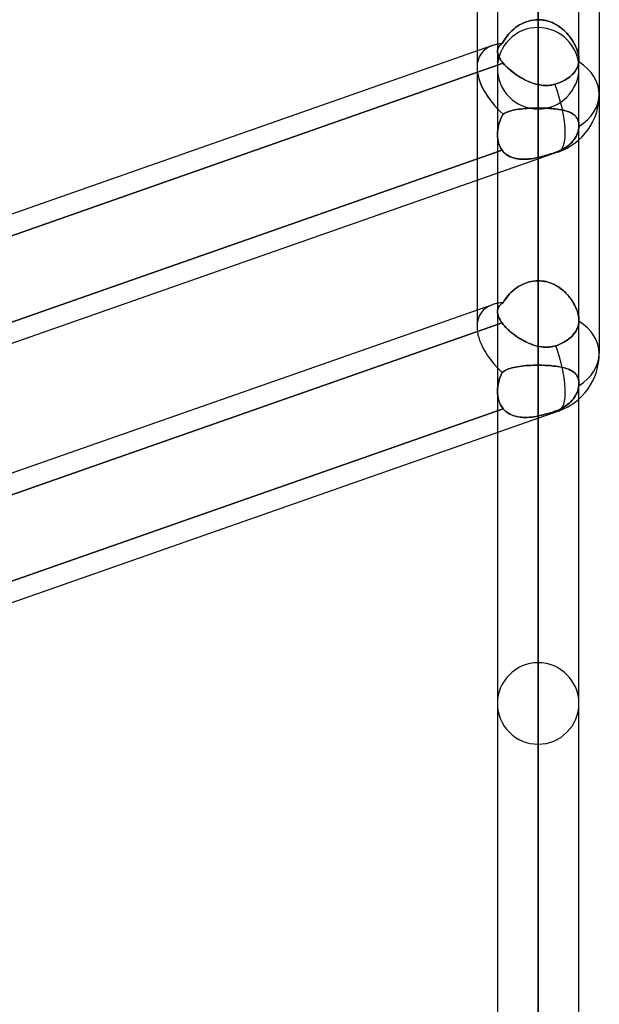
# Model space of a CAD drawing. Header units: millimetres. Extents: x -54 to 130, y -185 to 185.
# Tile 13 of 78: x 55 to 64, y -102 to -87. Entities that reach past the tile are written whole.
import ezdxf

# ---------------------------------------------------------------- set-up
doc = ezdxf.new("R2010")
doc.units = ezdxf.units.MM
doc.layers.add('MAIN-1', color=7, linetype='Continuous')
doc.layers.add('MAIN-2', color=7, linetype='Continuous')

msp = doc.modelspace()

# ---------------------------------------------------------------- linework, layer by layer
at = {"layer": 'MAIN-1'}
for p, q in [((62.412, 0), (62.412, -87.112)), ((63.682, -87.245), (63.682, 0)), ((63.047, -87.631), (63.047, 0)), ((64, -45.754), (64, -87.782)), ((62.095, -46.172), (62.095, -87.107)), ((62.338, -87.021), (50.882, -91.04)), ((62.414, -87.129), (62.412, -87.111)), ((62.417, -87.148), (62.414, -87.129)), ((62.422, -87.167), (62.417, -87.148)), ((62.43, -87.188), (62.422, -87.167)), ((62.44, -87.209), (62.43, -87.188)), ((62.453, -87.231), (62.44, -87.209)), ((62.503, -87.299), (50.882, -91.376)), ((62.467, -87.253), (62.453, -87.231)), ((62.484, -87.276), (62.467, -87.253)), ((62.503, -87.299), (62.484, -87.276)), ((62.522, -87.321), (62.503, -87.299)), ((62.543, -87.343), (62.522, -87.321)), ((62.565, -87.365), (62.543, -87.343)), ((62.589, -87.386), (62.565, -87.365)), ((63.663, -87.349), (63.653, -87.372)), ((63.671, -87.326), (63.663, -87.349)), ((63.677, -87.302), (63.671, -87.326)), ((63.681, -87.279), (63.677, -87.302)), ((63.682, -87.268), (63.681, -87.273)), ((63.681, -87.273), (63.681, -87.279)), ((63.682, -87.244), (63.682, -87.25)), ((63.682, -87.25), (63.682, -87.256)), ((63.682, -87.256), (63.682, -87.262)), ((63.682, -87.262), (63.682, -87.268)), ((62.614, -87.408), (62.589, -87.386)), ((62.64, -87.429), (62.614, -87.408)), ((62.667, -87.449), (62.64, -87.429)), ((62.695, -87.47), (62.667, -87.449)), ((62.724, -87.489), (62.695, -87.47)), ((62.754, -87.508), (62.724, -87.489)), ((62.785, -87.526), (62.754, -87.508)), ((63.534, -87.514), (63.51, -87.531)), ((63.556, -87.495), (63.534, -87.514)), ((63.577, -87.476), (63.556, -87.495)), ((63.596, -87.456), (63.577, -87.476)), ((63.613, -87.435), (63.596, -87.456)), ((63.628, -87.414), (63.613, -87.435)), ((63.641, -87.394), (63.628, -87.414)), ((63.653, -87.372), (63.641, -87.394)), ((62.816, -87.543), (62.785, -87.526)), ((62.848, -87.56), (62.816, -87.543)), ((62.88, -87.575), (62.848, -87.56)), ((62.913, -87.589), (62.88, -87.575)), ((62.946, -87.601), (62.913, -87.589)), ((62.98, -87.613), (62.946, -87.601)), ((63.013, -87.622), (62.98, -87.613)), ((63.047, -87.631), (63.013, -87.622)), ((63.074, -87.636), (63.047, -87.631)), ((63.101, -87.64), (63.074, -87.636)), ((63.127, -87.643), (63.101, -87.64)), ((63.154, -87.644), (63.127, -87.643)), ((63.18, -87.645), (63.154, -87.644)), ((63.206, -87.644), (63.18, -87.645)), ((63.232, -87.641), (63.206, -87.644)), ((63.258, -87.638), (63.232, -87.641)), ((63.284, -87.632), (63.258, -87.638)), ((63.309, -87.626), (63.284, -87.632)), ((63.341, -87.616), (63.309, -87.626)), ((63.372, -87.604), (63.341, -87.616)), ((63.403, -87.591), (63.372, -87.604)), ((63.433, -87.577), (63.403, -87.591)), ((63.461, -87.562), (63.433, -87.577)), ((63.486, -87.547), (63.461, -87.562)), ((63.51, -87.531), (63.486, -87.547)), ((64, -87.782), (64, -91.823)), ((63.682, -91.308), (63.682, -88.492)), ((63.363, -88.681), (37.763, -97.661)), ((63.047, -91.712), (63.047, -88.791)), ((62.412, -89.014), (62.412, -91.172)), ((62.095, -89.126), (62.095, -91.148)), ((62.338, -91.063), (50.882, -95.081)), ((62.414, -91.191), (62.412, -91.172)), ((62.417, -91.211), (62.414, -91.191)), ((62.484, -91.347), (50.882, -95.417)), ((62.422, -91.232), (62.417, -91.211)), ((62.43, -91.254), (62.422, -91.232)), ((62.44, -91.276), (62.43, -91.254)), ((62.453, -91.299), (62.44, -91.276)), ((62.468, -91.323), (62.453, -91.299)), ((62.484, -91.347), (62.468, -91.323)), ((62.503, -91.371), (62.484, -91.347)), ((63.68, -91.346), (63.676, -91.371)), ((63.682, -91.321), (63.68, -91.346)), ((63.682, -91.308), (63.682, -91.31)), ((63.682, -91.31), (63.682, -91.312)), ((63.682, -91.312), (63.682, -91.315)), ((63.682, -91.315), (63.682, -91.317)), ((63.682, -91.317), (63.682, -91.319)), ((63.682, -91.319), (63.682, -91.321)), ((62.523, -91.395), (62.503, -91.371)), ((62.545, -91.419), (62.523, -91.395)), ((62.569, -91.443), (62.545, -91.419)), ((62.594, -91.466), (62.569, -91.443)), ((62.621, -91.49), (62.594, -91.466)), ((62.649, -91.513), (62.621, -91.49)), ((62.678, -91.535), (62.649, -91.513)), ((63.609, -91.513), (63.59, -91.536)), ((63.625, -91.491), (63.609, -91.513)), ((63.638, -91.469), (63.625, -91.491)), ((63.65, -91.446), (63.638, -91.469)), ((63.661, -91.421), (63.65, -91.446)), ((63.67, -91.396), (63.661, -91.421)), ((63.676, -91.371), (63.67, -91.396)), ((62.708, -91.557), (62.678, -91.535)), ((62.739, -91.578), (62.708, -91.557)), ((62.771, -91.598), (62.739, -91.578)), ((62.804, -91.617), (62.771, -91.598)), ((62.837, -91.634), (62.804, -91.617)), ((62.871, -91.651), (62.837, -91.634)), ((62.906, -91.666), (62.871, -91.651)), ((62.941, -91.68), (62.906, -91.666)), ((63.418, -91.664), (63.387, -91.679)), ((63.448, -91.649), (63.418, -91.664)), ((63.475, -91.632), (63.448, -91.649)), ((63.5, -91.615), (63.475, -91.632)), ((63.525, -91.598), (63.5, -91.615)), ((63.548, -91.578), (63.525, -91.598)), ((63.57, -91.557), (63.548, -91.578)), ((63.59, -91.536), (63.57, -91.557)), ((62.976, -91.693), (62.941, -91.68)), ((63.012, -91.703), (62.976, -91.693)), ((63.047, -91.712), (63.012, -91.703)), ((63.075, -91.718), (63.047, -91.712)), ((63.103, -91.722), (63.075, -91.718)), ((63.131, -91.725), (63.103, -91.722)), ((63.159, -91.726), (63.131, -91.725)), ((63.187, -91.726), (63.159, -91.726)), ((63.215, -91.725), (63.187, -91.726)), ((63.242, -91.722), (63.215, -91.725)), ((63.269, -91.717), (63.242, -91.722)), ((63.296, -91.711), (63.269, -91.717)), ((63.323, -91.703), (63.296, -91.711)), ((63.355, -91.692), (63.323, -91.703)), ((63.387, -91.679), (63.355, -91.692)), ((63.682, -127), (63.682, -92.533)), ((63.363, -92.722), (37.763, -101.702)), ((63.047, -92.833), (63.047, -127.635)), ((62.412, -93.055), (62.412, -127))]:
    msp.add_line(p, q, dxfattribs=at)
for centre in [(63.047, -87.782), (63.047, -91.823)]:
    msp.add_arc(centre, 0.953, 289.3302, 359.9999, dxfattribs=at)
for centre, major_axis, ratio, start_param, end_param in [((63.047, -87.782), (-0.89, 0.631), 0.539402, -0.475818, -0.369004), ((63.047, -87.782), (-0.89, 0.631), 0.539402, 0.365155, 0.374585), ((63.047, -87.782), (-0.953, 0), 0.707107, 3.141593, 3.985451), ((63.047, -87.782), (0.315, -0.899), 0.314247, 0.000004, 1.63472), ((63.047, -91.823), (-0.89, 0.631), 0.539402, -0.475819, -0.368788), ((63.047, -91.823), (-0.953, 0), 0.707107, 3.141593, 3.983027), ((63.047, -91.823), (0.315, -0.899), 0.314247, 0.000001, 1.593932)]:
    msp.add_ellipse(centre, major_axis=major_axis, ratio=ratio, start_param=start_param, end_param=end_param, dxfattribs=at)
at = {"layer": 'MAIN-2'}
for p, q in [((63.047, 0), (63.047, -87.631)), ((63.047, -86.741), (63.047, -63.97)), ((63.047, -64.869), (63.047, -88.011)), ((63.047, -96.647), (63.047, -70.981)), ((63.047, -71.879), (63.047, -97.917)), ((63.047, -106.553), (63.047, -77.99)), ((63.047, -78.889), (63.047, -107.823)), ((63.047, -81.889), (63.047, -87.996)), ((63.047, -87.996), (63.047, -81.889)), ((63.047, -90.69), (63.047, -84.583)), ((63.047, -84.583), (63.047, -90.69)), ((63.047, -116.459), (63.047, -84.999)), ((63.047, -85.897), (63.047, -117.729)), ((63.047, -85.897), (63.047, -92.007)), ((63.047, -92.007), (63.047, -85.897)), ((62.696, -86.743), (62.666, -86.767)), ((62.666, -86.767), (62.696, -86.743)), ((62.727, -86.721), (62.696, -86.743)), ((62.696, -86.743), (62.726, -86.721)), ((62.726, -86.721), (62.758, -86.701)), ((62.759, -86.701), (62.727, -86.721)), ((62.758, -86.701), (62.791, -86.683)), ((62.792, -86.682), (62.759, -86.701)), ((62.791, -86.683), (62.826, -86.666)), ((62.826, -86.666), (62.792, -86.682)), ((62.862, -86.652), (62.826, -86.666)), ((62.826, -86.666), (62.861, -86.652)), ((62.861, -86.652), (62.897, -86.64)), ((62.898, -86.64), (62.862, -86.652)), ((62.897, -86.64), (62.934, -86.631)), ((62.935, -86.631), (62.898, -86.64)), ((62.934, -86.631), (62.971, -86.624)), ((62.972, -86.624), (62.935, -86.631)), ((62.971, -86.624), (63.009, -86.62)), ((63.009, -86.62), (62.972, -86.624)), ((63.047, -86.619), (63.009, -86.62)), ((63.009, -86.62), (63.047, -86.619)), ((63.047, -86.619), (63.084, -86.62)), ((63.08, -86.62), (63.047, -86.619)), ((63.112, -86.623), (63.08, -86.62)), ((63.084, -86.62), (63.12, -86.624)), ((63.143, -86.627), (63.112, -86.623)), ((63.12, -86.624), (63.155, -86.63)), ((63.174, -86.634), (63.143, -86.627)), ((63.155, -86.63), (63.19, -86.638)), ((63.205, -86.642), (63.174, -86.634)), ((63.19, -86.638), (63.225, -86.649)), ((63.235, -86.653), (63.205, -86.642)), ((63.225, -86.649), (63.259, -86.662)), ((63.265, -86.664), (63.235, -86.653)), ((63.259, -86.662), (63.292, -86.677)), ((63.294, -86.678), (63.265, -86.664)), ((63.292, -86.677), (63.324, -86.694)), ((63.323, -86.693), (63.294, -86.678)), ((63.35, -86.709), (63.323, -86.693)), ((63.324, -86.694), (63.355, -86.712)), ((63.377, -86.727), (63.35, -86.709)), ((63.355, -86.712), (63.385, -86.733)), ((63.402, -86.745), (63.377, -86.727)), ((63.385, -86.733), (63.414, -86.754)), ((63.427, -86.765), (63.402, -86.745)), ((62.541, -86.903), (62.521, -86.932)), ((62.521, -86.932), (62.541, -86.903)), ((62.563, -86.874), (62.541, -86.903)), ((62.541, -86.903), (62.563, -86.874)), ((62.587, -86.846), (62.563, -86.874)), ((62.563, -86.874), (62.587, -86.846)), ((62.612, -86.818), (62.587, -86.846)), ((62.587, -86.846), (62.612, -86.818)), ((62.638, -86.792), (62.612, -86.818)), ((62.612, -86.818), (62.638, -86.792)), ((62.666, -86.767), (62.638, -86.792)), ((62.638, -86.792), (62.666, -86.767)), ((63.414, -86.754), (63.441, -86.778)), ((63.451, -86.786), (63.427, -86.765)), ((63.441, -86.778), (63.467, -86.802)), ((63.473, -86.808), (63.451, -86.786)), ((63.467, -86.802), (63.492, -86.828)), ((63.495, -86.831), (63.473, -86.808)), ((63.492, -86.828), (63.515, -86.854)), ((63.515, -86.854), (63.495, -86.831)), ((63.515, -86.854), (63.537, -86.881)), ((63.535, -86.878), (63.515, -86.854)), ((63.553, -86.902), (63.535, -86.878)), ((63.537, -86.881), (63.558, -86.909)), ((63.57, -86.927), (63.553, -86.902)), ((62.423, -87.06), (62.417, -87.076)), ((62.417, -87.076), (62.423, -87.06)), ((62.432, -87.045), (62.423, -87.06)), ((62.423, -87.06), (62.432, -87.045)), ((62.442, -87.03), (62.432, -87.045)), ((62.432, -87.045), (62.442, -87.031)), ((62.455, -87.017), (62.442, -87.03)), ((62.442, -87.031), (62.455, -87.017)), ((62.469, -87.004), (62.455, -87.017)), ((62.455, -87.017), (62.469, -87.004)), ((62.486, -86.992), (62.469, -87.004)), ((62.469, -87.004), (62.486, -86.992)), ((62.503, -86.962), (62.486, -86.992)), ((62.486, -86.992), (62.503, -86.962)), ((62.521, -86.932), (62.503, -86.962)), ((62.503, -86.962), (62.521, -86.932)), ((63.558, -86.909), (63.577, -86.937)), ((63.586, -86.952), (63.57, -86.927)), ((63.577, -86.937), (63.594, -86.965)), ((63.601, -86.977), (63.586, -86.952)), ((63.594, -86.965), (63.61, -86.994)), ((63.614, -87.002), (63.601, -86.977)), ((63.61, -86.994), (63.625, -87.022)), ((63.627, -87.027), (63.614, -87.002)), ((63.625, -87.022), (63.638, -87.051)), ((63.638, -87.053), (63.627, -87.027)), ((63.638, -87.051), (63.649, -87.08)), ((63.648, -87.078), (63.638, -87.053)), ((62.095, -87.107), (62.095, -87.364)), ((62.414, -87.093), (62.412, -87.111)), ((62.412, -87.111), (62.414, -87.093)), ((62.412, -87.111), (62.414, -87.129)), ((62.412, -87.111), (62.412, -88.412)), ((62.417, -87.076), (62.414, -87.093)), ((62.414, -87.093), (62.417, -87.076)), ((62.414, -87.129), (62.417, -87.148)), ((62.417, -87.148), (62.422, -87.167)), ((62.422, -87.167), (62.43, -87.188)), ((62.43, -87.188), (62.44, -87.209)), ((62.44, -87.209), (62.453, -87.231)), ((63.657, -87.103), (63.648, -87.078)), ((63.649, -87.08), (63.659, -87.109)), ((63.665, -87.128), (63.657, -87.103)), ((63.659, -87.109), (63.667, -87.138)), ((63.671, -87.152), (63.665, -87.128)), ((63.667, -87.138), (63.674, -87.166)), ((63.676, -87.176), (63.671, -87.152)), ((63.674, -87.166), (63.679, -87.193)), ((63.68, -87.2), (63.676, -87.176)), ((63.679, -87.193), (63.682, -87.219)), ((63.682, -87.222), (63.68, -87.2)), ((50.836, -91.392), (62.503, -87.299)), ((62.095, -87.364), (62.095, -89.126)), ((62.453, -87.231), (62.467, -87.253)), ((62.467, -87.253), (62.484, -87.276)), ((62.484, -87.276), (62.503, -87.299)), ((62.503, -87.299), (62.524, -87.322)), ((62.524, -87.322), (62.546, -87.345)), ((62.546, -87.345), (62.569, -87.368)), ((63.653, -87.372), (63.663, -87.349)), ((63.663, -87.349), (63.671, -87.326)), ((63.671, -87.326), (63.677, -87.302)), ((63.677, -87.302), (63.681, -87.279)), ((63.681, -87.273), (63.682, -87.267)), ((63.681, -87.279), (63.681, -87.273)), ((63.682, -87.219), (63.682, -87.244)), ((63.683, -87.244), (63.682, -87.222)), ((63.682, -87.25), (63.683, -87.244)), ((63.682, -88.271), (63.682, -87.245)), ((63.682, -87.256), (63.682, -87.25)), ((63.682, -87.262), (63.682, -87.256)), ((63.682, -87.267), (63.682, -87.262)), ((62.569, -87.368), (62.595, -87.391)), ((62.595, -87.391), (62.622, -87.414)), ((62.622, -87.414), (62.65, -87.437)), ((62.65, -87.437), (62.679, -87.458)), ((62.679, -87.458), (62.71, -87.48)), ((62.71, -87.48), (62.741, -87.5)), ((62.741, -87.5), (62.773, -87.519)), ((62.773, -87.519), (62.806, -87.538)), ((63.51, -87.531), (63.534, -87.514)), ((63.534, -87.514), (63.556, -87.495)), ((63.556, -87.495), (63.577, -87.476)), ((63.577, -87.476), (63.596, -87.456)), ((63.596, -87.456), (63.613, -87.435)), ((63.613, -87.435), (63.628, -87.414)), ((63.628, -87.414), (63.641, -87.394)), ((63.641, -87.394), (63.653, -87.372)), ((62.806, -87.538), (62.84, -87.556)), ((62.84, -87.556), (62.874, -87.572)), ((62.874, -87.572), (62.908, -87.587)), ((62.908, -87.587), (62.943, -87.6)), ((62.943, -87.6), (62.978, -87.612)), ((62.978, -87.612), (63.013, -87.622)), ((63.013, -87.622), (63.047, -87.631)), ((63.047, -87.631), (63.074, -87.636)), ((63.074, -87.636), (63.1, -87.64)), ((63.1, -87.64), (63.127, -87.643)), ((63.127, -87.643), (63.153, -87.644)), ((63.153, -87.644), (63.18, -87.645)), ((63.18, -87.645), (63.206, -87.644)), ((63.206, -87.644), (63.232, -87.641)), ((63.232, -87.641), (63.258, -87.638)), ((63.258, -87.638), (63.284, -87.632)), ((63.284, -87.632), (63.309, -87.626)), ((63.309, -87.626), (63.341, -87.616)), ((63.341, -87.616), (63.372, -87.604)), ((63.372, -87.604), (63.403, -87.591)), ((63.403, -87.591), (63.433, -87.577)), ((63.433, -87.577), (63.461, -87.562)), ((63.461, -87.562), (63.486, -87.547)), ((63.486, -87.547), (63.51, -87.531)), ((62.483, -88.126), (62.467, -88.16)), ((62.467, -88.161), (62.482, -88.127)), ((62.482, -88.127), (62.5, -88.093)), ((62.5, -88.093), (62.483, -88.126)), ((62.5, -88.093), (62.518, -88.082)), ((62.518, -88.082), (62.5, -88.093)), ((62.518, -88.082), (62.537, -88.072)), ((62.537, -88.072), (62.518, -88.082)), ((62.537, -88.072), (62.558, -88.062)), ((62.557, -88.062), (62.537, -88.072)), ((62.579, -88.054), (62.557, -88.062)), ((62.558, -88.062), (62.58, -88.054)), ((62.603, -88.046), (62.579, -88.054)), ((62.58, -88.054), (62.603, -88.046)), ((62.603, -88.046), (62.628, -88.038)), ((62.628, -88.038), (62.603, -88.046)), ((62.628, -88.038), (62.654, -88.032)), ((62.654, -88.032), (62.628, -88.038)), ((62.654, -88.032), (62.682, -88.026)), ((62.682, -88.026), (62.654, -88.032)), ((62.682, -88.026), (62.71, -88.021)), ((62.71, -88.021), (62.682, -88.026)), ((62.71, -88.021), (62.74, -88.016)), ((62.74, -88.016), (62.71, -88.021)), ((62.74, -88.016), (62.771, -88.012)), ((62.771, -88.012), (62.74, -88.016)), ((62.771, -88.012), (62.803, -88.008)), ((62.804, -88.008), (62.771, -88.012)), ((62.803, -88.008), (62.836, -88.005)), ((62.837, -88.005), (62.804, -88.008)), ((62.836, -88.005), (62.87, -88.002)), ((62.871, -88.002), (62.837, -88.005)), ((62.87, -88.002), (62.905, -88)), ((62.905, -88), (62.871, -88.002)), ((62.905, -88), (62.94, -87.998)), ((62.94, -87.998), (62.905, -88)), ((62.94, -87.998), (62.975, -87.997)), ((62.976, -87.997), (62.94, -87.998)), ((62.975, -87.997), (63.011, -87.997)), ((63.011, -87.997), (62.976, -87.997)), ((63.011, -87.997), (63.047, -87.996)), ((63.047, -87.996), (63.011, -87.997)), ((63.047, -90.69), (63.047, -87.996)), ((63.047, -87.996), (63.082, -87.997)), ((63.047, -87.996), (63.047, -90.69)), ((63.079, -87.997), (63.047, -87.996)), ((63.109, -87.997), (63.079, -87.997)), ((63.082, -87.997), (63.117, -87.997)), ((63.14, -87.998), (63.109, -87.997)), ((63.117, -87.997), (63.151, -87.998)), ((63.17, -87.999), (63.14, -87.998)), ((63.151, -87.998), (63.185, -88)), ((63.2, -88.001), (63.17, -87.999)), ((63.185, -88), (63.219, -88.002)), ((63.229, -88.003), (63.2, -88.001)), ((63.219, -88.002), (63.251, -88.004)), ((63.258, -88.005), (63.229, -88.003)), ((63.251, -88.004), (63.284, -88.007)), ((63.286, -88.007), (63.258, -88.005)), ((63.284, -88.007), (63.315, -88.011)), ((63.314, -88.011), (63.286, -88.007)), ((63.341, -88.014), (63.314, -88.011)), ((63.315, -88.011), (63.345, -88.014)), ((63.367, -88.018), (63.341, -88.014)), ((63.345, -88.014), (63.374, -88.019)), ((63.392, -88.022), (63.367, -88.018)), ((63.374, -88.019), (63.403, -88.024)), ((63.416, -88.027), (63.392, -88.022)), ((63.403, -88.024), (63.43, -88.029)), ((63.44, -88.032), (63.416, -88.027)), ((63.43, -88.029), (63.456, -88.035)), ((63.462, -88.037), (63.44, -88.032)), ((63.456, -88.035), (63.48, -88.042)), ((63.484, -88.043), (63.462, -88.037)), ((63.48, -88.042), (63.504, -88.049)), ((63.505, -88.05), (63.484, -88.043)), ((63.504, -88.049), (63.526, -88.057)), ((63.524, -88.057), (63.505, -88.05)), ((63.543, -88.065), (63.524, -88.057)), ((63.526, -88.057), (63.546, -88.066)), ((63.56, -88.073), (63.543, -88.065)), ((63.546, -88.066), (63.566, -88.076)), ((63.576, -88.082), (63.56, -88.073)), ((63.566, -88.076), (63.583, -88.086)), ((63.591, -88.091), (63.576, -88.082)), ((63.583, -88.086), (63.6, -88.097)), ((63.605, -88.101), (63.591, -88.091)), ((63.6, -88.097), (63.615, -88.109)), ((63.618, -88.112), (63.605, -88.101)), ((63.615, -88.109), (63.628, -88.122)), ((63.63, -88.124), (63.618, -88.112)), ((63.628, -88.122), (63.641, -88.136)), ((63.641, -88.136), (63.63, -88.124)), ((62.431, -88.266), (62.423, -88.303)), ((62.423, -88.304), (62.431, -88.268)), ((62.441, -88.23), (62.431, -88.266)), ((62.431, -88.268), (62.441, -88.232)), ((62.453, -88.195), (62.441, -88.23)), ((62.441, -88.232), (62.453, -88.196)), ((62.467, -88.16), (62.453, -88.195)), ((62.453, -88.196), (62.467, -88.161)), ((63.641, -88.136), (63.652, -88.152)), ((63.65, -88.15), (63.641, -88.136)), ((63.659, -88.164), (63.65, -88.15)), ((63.652, -88.152), (63.661, -88.168)), ((63.666, -88.18), (63.659, -88.164)), ((63.661, -88.168), (63.669, -88.186)), ((63.672, -88.196), (63.666, -88.18)), ((63.669, -88.186), (63.675, -88.206)), ((63.676, -88.213), (63.672, -88.196)), ((63.675, -88.206), (63.679, -88.226)), ((63.68, -88.232), (63.676, -88.213)), ((63.679, -88.226), (63.682, -88.248)), ((63.682, -88.251), (63.68, -88.232)), ((63.682, -88.284), (63.68, -88.31)), ((63.68, -88.31), (63.682, -88.284)), ((63.682, -88.248), (63.682, -88.271)), ((63.682, -88.271), (63.682, -88.251)), ((63.682, -88.271), (63.682, -88.273)), ((63.682, -88.492), (63.682, -88.271)), ((63.682, -88.273), (63.682, -88.275)), ((63.682, -88.275), (63.682, -88.273)), ((63.682, -88.275), (63.682, -88.277)), ((63.682, -88.278), (63.682, -88.275)), ((63.682, -88.277), (63.682, -88.28)), ((63.682, -88.28), (63.682, -88.278)), ((63.682, -88.28), (63.682, -88.282)), ((63.682, -88.282), (63.682, -88.28)), ((63.682, -88.282), (63.682, -88.284)), ((63.682, -88.284), (63.682, -88.282)), ((63.682, -88.273), (63.682, -88.271)), ((62.412, -88.411), (62.414, -88.375)), ((62.414, -88.375), (62.412, -88.411)), ((62.414, -88.445), (62.412, -88.411)), ((62.412, -88.411), (62.414, -88.445)), ((62.412, -88.412), (62.412, -89.014)), ((62.417, -88.339), (62.414, -88.375)), ((62.414, -88.375), (62.417, -88.34)), ((62.423, -88.303), (62.417, -88.339)), ((62.417, -88.34), (62.423, -88.304)), ((63.638, -88.44), (63.625, -88.463)), ((63.625, -88.463), (63.638, -88.44)), ((63.65, -88.415), (63.638, -88.44)), ((63.638, -88.44), (63.65, -88.415)), ((63.661, -88.39), (63.65, -88.415)), ((63.65, -88.415), (63.661, -88.39)), ((63.67, -88.364), (63.661, -88.39)), ((63.661, -88.39), (63.67, -88.364)), ((63.676, -88.337), (63.67, -88.364)), ((63.67, -88.364), (63.676, -88.337)), ((63.68, -88.31), (63.676, -88.337)), ((63.676, -88.337), (63.68, -88.31)), ((62.417, -88.478), (62.414, -88.445)), ((62.414, -88.445), (62.417, -88.478)), ((62.422, -88.51), (62.417, -88.478)), ((62.417, -88.478), (62.422, -88.511)), ((62.43, -88.542), (62.422, -88.51)), ((62.422, -88.511), (62.43, -88.542)), ((62.44, -88.572), (62.43, -88.542)), ((62.43, -88.542), (62.44, -88.572)), ((62.453, -88.601), (62.44, -88.572)), ((62.44, -88.572), (62.453, -88.601)), ((63.5, -88.594), (63.475, -88.611)), ((63.475, -88.611), (63.5, -88.594)), ((63.525, -88.575), (63.5, -88.594)), ((63.5, -88.594), (63.525, -88.575)), ((63.548, -88.554), (63.525, -88.575)), ((63.525, -88.575), (63.548, -88.554)), ((63.57, -88.533), (63.548, -88.554)), ((63.548, -88.554), (63.57, -88.533)), ((63.59, -88.51), (63.57, -88.533)), ((63.57, -88.533), (63.59, -88.51)), ((63.609, -88.487), (63.59, -88.51)), ((63.59, -88.51), (63.609, -88.487)), ((63.625, -88.463), (63.609, -88.487)), ((63.609, -88.487), (63.625, -88.463)), ((62.484, -88.653), (50.822, -92.744)), ((50.822, -92.744), (62.484, -88.653)), ((62.468, -88.628), (62.453, -88.601)), ((62.453, -88.601), (62.467, -88.628)), ((62.467, -88.628), (62.484, -88.653)), ((62.484, -88.653), (62.468, -88.628)), ((62.484, -88.653), (62.504, -88.677)), ((62.503, -88.676), (62.484, -88.653)), ((62.523, -88.697), (62.503, -88.676)), ((62.504, -88.677), (62.526, -88.699)), ((62.545, -88.715), (62.523, -88.697)), ((62.526, -88.699), (62.549, -88.719)), ((62.569, -88.732), (62.545, -88.715)), ((62.549, -88.719), (62.575, -88.736)), ((62.594, -88.747), (62.569, -88.732)), ((62.575, -88.736), (62.602, -88.751)), ((62.621, -88.76), (62.594, -88.747)), ((63.098, -88.755), (63.123, -88.748)), ((63.131, -88.746), (63.103, -88.753)), ((63.123, -88.748), (63.149, -88.741)), ((63.159, -88.738), (63.131, -88.746)), ((63.149, -88.741), (63.174, -88.734)), ((63.187, -88.73), (63.159, -88.738)), ((63.174, -88.734), (63.199, -88.726)), ((63.215, -88.722), (63.187, -88.73)), ((63.199, -88.726), (63.224, -88.719)), ((63.242, -88.713), (63.215, -88.722)), ((63.224, -88.719), (63.249, -88.711)), ((63.269, -88.704), (63.242, -88.713)), ((63.249, -88.711), (63.274, -88.702)), ((63.296, -88.695), (63.269, -88.704)), ((63.274, -88.702), (63.299, -88.694)), ((63.323, -88.686), (63.296, -88.695)), ((63.299, -88.694), (63.323, -88.686)), ((63.355, -88.674), (63.323, -88.686)), ((63.323, -88.686), (63.355, -88.674)), ((63.387, -88.66), (63.355, -88.674)), ((63.355, -88.674), (63.387, -88.66)), ((63.418, -88.645), (63.387, -88.66)), ((63.387, -88.66), (63.418, -88.645)), ((63.448, -88.629), (63.418, -88.645)), ((63.418, -88.645), (63.448, -88.629)), ((63.475, -88.611), (63.448, -88.629)), ((63.448, -88.629), (63.475, -88.611)), ((62.602, -88.751), (62.631, -88.764)), ((62.649, -88.77), (62.621, -88.76)), ((62.631, -88.764), (62.661, -88.775)), ((62.678, -88.779), (62.649, -88.77)), ((62.661, -88.775), (62.693, -88.783)), ((62.708, -88.786), (62.678, -88.779)), ((62.693, -88.783), (62.726, -88.789)), ((62.739, -88.791), (62.708, -88.786)), ((62.726, -88.789), (62.759, -88.793)), ((62.771, -88.794), (62.739, -88.791)), ((62.759, -88.793), (62.794, -88.796)), ((62.804, -88.796), (62.771, -88.794)), ((62.794, -88.796), (62.829, -88.796)), ((62.837, -88.796), (62.804, -88.796)), ((62.829, -88.796), (62.865, -88.795)), ((62.871, -88.794), (62.837, -88.796)), ((62.865, -88.795), (62.901, -88.792)), ((62.906, -88.791), (62.871, -88.794)), ((62.901, -88.792), (62.937, -88.787)), ((62.941, -88.787), (62.906, -88.791)), ((62.937, -88.787), (62.974, -88.782)), ((62.976, -88.781), (62.941, -88.787)), ((62.974, -88.782), (63.011, -88.775)), ((63.012, -88.775), (62.976, -88.781)), ((63.011, -88.775), (63.047, -88.767)), ((63.047, -88.767), (63.012, -88.775)), ((63.075, -88.761), (63.047, -88.767)), ((63.047, -88.767), (63.047, -91.712)), ((63.047, -88.767), (63.073, -88.761)), ((63.047, -88.791), (63.047, -88.767)), ((63.073, -88.761), (63.098, -88.755)), ((63.103, -88.753), (63.075, -88.761)), ((62.803, -90.747), (62.836, -90.732)), ((62.837, -90.732), (62.804, -90.747)), ((62.836, -90.732), (62.87, -90.72)), ((62.871, -90.72), (62.837, -90.732)), ((62.87, -90.72), (62.905, -90.709)), ((62.905, -90.709), (62.871, -90.72)), ((62.94, -90.701), (62.905, -90.709)), ((62.905, -90.709), (62.94, -90.701)), ((62.976, -90.695), (62.94, -90.701)), ((62.94, -90.701), (62.975, -90.695)), ((62.975, -90.695), (63.011, -90.692)), ((63.011, -90.692), (62.976, -90.695)), ((63.047, -90.69), (63.011, -90.692)), ((63.011, -90.692), (63.047, -90.69)), ((63.079, -90.691), (63.047, -90.69)), ((63.047, -90.69), (63.082, -90.692)), ((63.109, -90.694), (63.079, -90.691)), ((63.082, -90.692), (63.117, -90.695)), ((63.14, -90.698), (63.109, -90.694)), ((63.117, -90.695), (63.151, -90.7)), ((63.17, -90.704), (63.14, -90.698)), ((63.151, -90.7), (63.185, -90.708)), ((63.2, -90.712), (63.17, -90.704)), ((63.185, -90.708), (63.219, -90.718)), ((63.229, -90.721), (63.2, -90.712)), ((63.219, -90.718), (63.251, -90.73)), ((63.258, -90.732), (63.229, -90.721)), ((63.251, -90.73), (63.284, -90.743)), ((63.286, -90.745), (63.258, -90.732)), ((63.284, -90.743), (63.315, -90.759)), ((63.314, -90.758), (63.286, -90.745)), ((62.603, -90.896), (62.579, -90.922)), ((62.58, -90.921), (62.603, -90.895)), ((62.628, -90.87), (62.603, -90.896)), ((62.603, -90.895), (62.628, -90.87)), ((62.654, -90.846), (62.628, -90.87)), ((62.628, -90.87), (62.654, -90.846)), ((62.682, -90.823), (62.654, -90.846)), ((62.654, -90.846), (62.682, -90.823)), ((62.71, -90.802), (62.682, -90.823)), ((62.682, -90.823), (62.71, -90.802)), ((62.74, -90.782), (62.71, -90.802)), ((62.71, -90.802), (62.74, -90.782)), ((62.771, -90.764), (62.74, -90.782)), ((62.74, -90.782), (62.771, -90.764)), ((62.804, -90.747), (62.771, -90.764)), ((62.771, -90.764), (62.803, -90.747)), ((63.341, -90.773), (63.314, -90.758)), ((63.315, -90.759), (63.345, -90.776)), ((63.367, -90.79), (63.341, -90.773)), ((63.345, -90.776), (63.374, -90.795)), ((63.392, -90.807), (63.367, -90.79)), ((63.374, -90.795), (63.403, -90.815)), ((63.416, -90.826), (63.392, -90.807)), ((63.403, -90.815), (63.43, -90.837)), ((63.44, -90.845), (63.416, -90.826)), ((63.43, -90.837), (63.456, -90.86)), ((63.462, -90.866), (63.44, -90.845)), ((63.456, -90.86), (63.48, -90.883)), ((63.484, -90.887), (63.462, -90.866)), ((63.48, -90.883), (63.504, -90.908)), ((63.505, -90.909), (63.484, -90.887)), ((62.483, -91.044), (62.467, -91.058)), ((62.467, -91.058), (62.482, -91.045)), ((62.482, -91.045), (62.5, -91.032)), ((62.5, -91.032), (62.483, -91.044)), ((62.518, -91.004), (62.5, -91.032)), ((62.5, -91.032), (62.518, -91.004)), ((62.537, -90.976), (62.518, -91.004)), ((62.518, -91.004), (62.537, -90.976)), ((62.537, -90.976), (62.558, -90.948)), ((62.557, -90.949), (62.537, -90.976)), ((62.579, -90.922), (62.557, -90.949)), ((62.558, -90.948), (62.58, -90.921)), ((63.504, -90.908), (63.526, -90.934)), ((63.524, -90.932), (63.505, -90.909)), ((63.543, -90.955), (63.524, -90.932)), ((63.526, -90.934), (63.546, -90.96)), ((63.56, -90.978), (63.543, -90.955)), ((63.546, -90.96), (63.566, -90.986)), ((63.576, -91.002), (63.56, -90.978)), ((63.566, -90.986), (63.583, -91.013)), ((63.591, -91.026), (63.576, -91.002)), ((63.583, -91.013), (63.6, -91.041)), ((63.605, -91.051), (63.591, -91.026)), ((63.6, -91.041), (63.615, -91.068)), ((63.618, -91.075), (63.605, -91.051)), ((62.095, -91.148), (62.095, -91.405)), ((62.414, -91.153), (62.412, -91.172)), ((62.412, -91.172), (62.414, -91.153)), ((62.412, -91.172), (62.414, -91.191)), ((62.412, -91.172), (62.412, -92.415)), ((62.417, -91.135), (62.414, -91.153)), ((62.414, -91.153), (62.417, -91.135)), ((62.414, -91.191), (62.417, -91.211)), ((62.423, -91.118), (62.417, -91.135)), ((62.417, -91.135), (62.423, -91.118)), ((62.431, -91.101), (62.423, -91.118)), ((62.423, -91.118), (62.431, -91.102)), ((62.441, -91.086), (62.431, -91.101)), ((62.431, -91.102), (62.441, -91.087)), ((62.453, -91.071), (62.441, -91.086)), ((62.441, -91.087), (62.453, -91.072)), ((62.467, -91.058), (62.453, -91.071)), ((62.453, -91.072), (62.467, -91.058)), ((63.615, -91.068), (63.629, -91.096)), ((63.63, -91.099), (63.618, -91.075)), ((63.629, -91.096), (63.641, -91.124)), ((63.641, -91.124), (63.63, -91.099)), ((63.65, -91.148), (63.641, -91.124)), ((63.641, -91.124), (63.652, -91.151)), ((63.659, -91.172), (63.65, -91.148)), ((63.652, -91.151), (63.661, -91.179)), ((63.666, -91.196), (63.659, -91.172)), ((63.661, -91.179), (63.669, -91.206)), ((63.672, -91.22), (63.666, -91.196)), ((63.669, -91.206), (63.675, -91.233)), ((50.822, -95.438), (62.484, -91.347)), ((62.417, -91.211), (62.422, -91.232)), ((62.422, -91.232), (62.43, -91.254)), ((62.43, -91.254), (62.44, -91.276)), ((62.44, -91.276), (62.453, -91.299)), ((62.453, -91.299), (62.467, -91.323)), ((62.467, -91.323), (62.484, -91.347)), ((62.484, -91.347), (62.504, -91.372)), ((63.676, -91.243), (63.672, -91.22)), ((63.675, -91.233), (63.679, -91.259)), ((63.68, -91.265), (63.676, -91.243)), ((63.676, -91.371), (63.68, -91.346)), ((63.679, -91.259), (63.682, -91.284)), ((63.682, -91.287), (63.68, -91.265)), ((63.68, -91.346), (63.682, -91.321)), ((63.682, -91.284), (63.682, -91.308)), ((63.682, -91.308), (63.682, -91.287)), ((63.682, -92.29), (63.682, -91.308)), ((63.682, -91.312), (63.682, -91.31)), ((63.682, -91.315), (63.682, -91.312)), ((63.682, -91.317), (63.682, -91.315)), ((63.682, -91.319), (63.682, -91.317)), ((63.682, -91.321), (63.682, -91.319)), ((63.682, -91.31), (63.682, -91.308)), ((62.504, -91.372), (62.526, -91.398)), ((62.526, -91.398), (62.549, -91.423)), ((62.549, -91.423), (62.575, -91.449)), ((62.575, -91.449), (62.602, -91.474)), ((62.602, -91.474), (62.631, -91.498)), ((62.631, -91.498), (62.661, -91.523)), ((63.59, -91.536), (63.609, -91.513)), ((63.609, -91.513), (63.625, -91.491)), ((63.625, -91.491), (63.638, -91.469)), ((63.638, -91.469), (63.65, -91.446)), ((63.65, -91.446), (63.661, -91.421)), ((63.661, -91.421), (63.67, -91.396)), ((63.67, -91.396), (63.676, -91.371)), ((62.661, -91.523), (62.693, -91.546)), ((62.693, -91.546), (62.726, -91.569)), ((62.726, -91.569), (62.759, -91.59)), ((62.759, -91.59), (62.794, -91.611)), ((62.794, -91.611), (62.829, -91.63)), ((62.829, -91.63), (62.865, -91.648)), ((62.865, -91.648), (62.901, -91.664)), ((62.901, -91.664), (62.937, -91.679)), ((63.387, -91.679), (63.418, -91.664)), ((63.418, -91.664), (63.448, -91.649)), ((63.448, -91.649), (63.475, -91.632)), ((63.475, -91.632), (63.5, -91.615)), ((63.5, -91.615), (63.525, -91.598)), ((63.525, -91.598), (63.548, -91.578)), ((63.548, -91.578), (63.57, -91.557)), ((63.57, -91.557), (63.59, -91.536)), ((62.937, -91.679), (62.974, -91.692)), ((62.974, -91.692), (63.011, -91.703)), ((63.011, -91.703), (63.047, -91.712)), ((63.047, -91.712), (63.073, -91.717)), ((63.073, -91.717), (63.098, -91.721)), ((63.098, -91.721), (63.123, -91.724)), ((63.123, -91.724), (63.149, -91.726)), ((63.149, -91.726), (63.174, -91.726)), ((63.174, -91.726), (63.199, -91.726)), ((63.199, -91.726), (63.224, -91.724)), ((63.224, -91.724), (63.249, -91.721)), ((63.249, -91.721), (63.274, -91.716)), ((63.274, -91.716), (63.299, -91.71)), ((63.299, -91.71), (63.323, -91.703)), ((63.323, -91.703), (63.355, -91.692)), ((63.355, -91.692), (63.387, -91.679)), ((62.469, -92.156), (62.486, -92.121)), ((62.486, -92.121), (62.469, -92.155)), ((62.486, -92.121), (62.503, -92.108)), ((62.503, -92.108), (62.486, -92.121)), ((62.503, -92.108), (62.521, -92.096)), ((62.521, -92.096), (62.503, -92.108)), ((62.521, -92.096), (62.541, -92.085)), ((62.541, -92.085), (62.521, -92.096)), ((62.541, -92.085), (62.563, -92.075)), ((62.563, -92.075), (62.541, -92.085)), ((62.563, -92.075), (62.587, -92.066)), ((62.587, -92.066), (62.563, -92.075)), ((62.587, -92.066), (62.612, -92.057)), ((62.612, -92.057), (62.587, -92.066)), ((62.612, -92.057), (62.638, -92.049)), ((62.638, -92.049), (62.612, -92.057)), ((62.638, -92.049), (62.666, -92.042)), ((62.666, -92.042), (62.638, -92.049)), ((62.666, -92.042), (62.696, -92.036)), ((62.696, -92.036), (62.666, -92.042)), ((62.696, -92.036), (62.726, -92.03)), ((62.727, -92.03), (62.696, -92.036)), ((62.726, -92.03), (62.758, -92.025)), ((62.759, -92.025), (62.727, -92.03)), ((62.758, -92.025), (62.791, -92.021)), ((62.792, -92.021), (62.759, -92.025)), ((62.791, -92.021), (62.826, -92.017)), ((62.826, -92.017), (62.792, -92.021)), ((62.826, -92.017), (62.861, -92.014)), ((62.862, -92.014), (62.826, -92.017)), ((62.861, -92.014), (62.897, -92.012)), ((62.898, -92.012), (62.862, -92.014)), ((62.897, -92.012), (62.934, -92.01)), ((62.935, -92.01), (62.898, -92.012)), ((62.934, -92.01), (62.971, -92.008)), ((62.972, -92.008), (62.935, -92.01)), ((62.971, -92.008), (63.009, -92.007)), ((63.009, -92.007), (62.972, -92.008)), ((63.009, -92.007), (63.047, -92.007)), ((63.047, -92.007), (63.009, -92.007)), ((63.047, -126.365), (63.047, -92.007)), ((63.047, -92.007), (63.084, -92.007)), ((63.08, -92.007), (63.047, -92.007)), ((63.112, -92.008), (63.08, -92.007)), ((63.084, -92.007), (63.12, -92.008)), ((63.143, -92.009), (63.112, -92.008)), ((63.12, -92.008), (63.155, -92.009)), ((63.174, -92.01), (63.143, -92.009)), ((63.155, -92.009), (63.19, -92.011)), ((63.205, -92.012), (63.174, -92.01)), ((63.19, -92.011), (63.225, -92.013)), ((63.235, -92.014), (63.205, -92.012)), ((63.225, -92.013), (63.259, -92.016)), ((63.265, -92.017), (63.235, -92.014)), ((63.259, -92.016), (63.292, -92.02)), ((63.294, -92.02), (63.265, -92.017)), ((63.292, -92.02), (63.324, -92.024)), ((63.323, -92.023), (63.294, -92.02)), ((63.35, -92.027), (63.323, -92.023)), ((63.324, -92.024), (63.355, -92.028)), ((63.377, -92.032), (63.35, -92.027)), ((63.355, -92.028), (63.385, -92.033)), ((63.402, -92.037), (63.377, -92.032)), ((63.385, -92.033), (63.414, -92.039)), ((63.427, -92.042), (63.402, -92.037)), ((63.414, -92.039), (63.441, -92.045)), ((63.451, -92.048), (63.427, -92.042)), ((63.441, -92.045), (63.467, -92.052)), ((63.473, -92.054), (63.451, -92.048)), ((63.467, -92.052), (63.492, -92.06)), ((63.495, -92.061), (63.473, -92.054)), ((63.492, -92.06), (63.515, -92.068)), ((63.515, -92.068), (63.495, -92.061)), ((63.515, -92.068), (63.537, -92.077)), ((63.535, -92.076), (63.515, -92.068)), ((63.553, -92.085), (63.535, -92.076)), ((63.537, -92.077), (63.558, -92.087)), ((63.57, -92.094), (63.553, -92.085)), ((63.558, -92.087), (63.577, -92.098)), ((63.586, -92.104), (63.57, -92.094)), ((63.577, -92.098), (63.594, -92.109)), ((63.601, -92.114), (63.586, -92.104)), ((63.594, -92.109), (63.61, -92.122)), ((63.614, -92.126), (63.601, -92.114)), ((63.61, -92.122), (63.625, -92.135)), ((63.627, -92.138), (63.614, -92.126)), ((62.432, -92.265), (62.423, -92.302)), ((62.423, -92.303), (62.432, -92.266)), ((62.442, -92.228), (62.432, -92.265)), ((62.432, -92.266), (62.442, -92.229)), ((62.455, -92.191), (62.442, -92.228)), ((62.442, -92.229), (62.455, -92.192)), ((62.469, -92.155), (62.455, -92.191)), ((62.455, -92.192), (62.469, -92.156)), ((63.625, -92.135), (63.638, -92.15)), ((63.638, -92.15), (63.627, -92.138)), ((63.638, -92.15), (63.649, -92.166)), ((63.648, -92.164), (63.638, -92.15)), ((63.657, -92.179), (63.648, -92.164)), ((63.649, -92.166), (63.659, -92.183)), ((63.665, -92.195), (63.657, -92.179)), ((63.659, -92.183), (63.667, -92.201)), ((63.671, -92.212), (63.665, -92.195)), ((63.667, -92.201), (63.674, -92.221)), ((63.676, -92.23), (63.671, -92.212)), ((63.674, -92.221), (63.679, -92.243)), ((63.68, -92.249), (63.676, -92.23)), ((63.679, -92.243), (63.682, -92.265)), ((63.682, -92.269), (63.68, -92.249)), ((63.682, -92.265), (63.682, -92.289)), ((63.683, -92.289), (63.682, -92.269)), ((62.412, -92.415), (62.414, -92.378)), ((62.414, -92.378), (62.412, -92.415)), ((62.414, -92.449), (62.412, -92.415)), ((62.412, -92.415), (62.414, -92.449)), ((62.412, -92.415), (62.412, -93.055)), ((62.417, -92.34), (62.414, -92.378)), ((62.414, -92.378), (62.417, -92.341)), ((62.423, -92.302), (62.417, -92.34)), ((62.417, -92.341), (62.423, -92.303)), ((63.653, -92.434), (63.641, -92.459)), ((63.641, -92.459), (63.653, -92.434)), ((63.663, -92.407), (63.653, -92.434)), ((63.653, -92.434), (63.663, -92.407)), ((63.671, -92.381), (63.663, -92.407)), ((63.663, -92.407), (63.671, -92.381)), ((63.677, -92.353), (63.671, -92.381)), ((63.671, -92.381), (63.677, -92.353)), ((63.681, -92.326), (63.677, -92.353)), ((63.677, -92.353), (63.681, -92.326)), ((63.682, -92.314), (63.681, -92.32)), ((63.681, -92.32), (63.682, -92.314)), ((63.681, -92.32), (63.681, -92.326)), ((63.681, -92.326), (63.681, -92.32)), ((63.682, -92.289), (63.682, -92.295)), ((63.682, -92.295), (63.683, -92.289)), ((63.682, -92.533), (63.682, -92.29)), ((63.682, -92.295), (63.682, -92.301)), ((63.682, -92.301), (63.682, -92.295)), ((63.682, -92.301), (63.682, -92.307)), ((63.682, -92.308), (63.682, -92.301)), ((63.682, -92.307), (63.682, -92.314)), ((63.682, -92.314), (63.682, -92.308)), ((62.417, -92.483), (62.414, -92.449)), ((62.414, -92.449), (62.417, -92.483)), ((62.422, -92.516), (62.417, -92.483)), ((62.417, -92.483), (62.422, -92.516)), ((62.43, -92.548), (62.422, -92.516)), ((62.422, -92.516), (62.43, -92.548)), ((62.44, -92.579), (62.43, -92.548)), ((62.43, -92.548), (62.44, -92.579)), ((62.453, -92.609), (62.44, -92.579)), ((62.44, -92.579), (62.453, -92.609)), ((63.556, -92.576), (63.534, -92.597)), ((63.534, -92.597), (63.556, -92.576)), ((63.577, -92.553), (63.556, -92.576)), ((63.556, -92.576), (63.577, -92.553)), ((63.596, -92.53), (63.577, -92.553)), ((63.577, -92.553), (63.596, -92.53)), ((63.613, -92.506), (63.596, -92.53)), ((63.596, -92.53), (63.613, -92.506)), ((63.628, -92.482), (63.613, -92.506)), ((63.613, -92.506), (63.628, -92.482)), ((63.641, -92.459), (63.628, -92.482)), ((63.628, -92.482), (63.641, -92.459)), ((62.503, -92.688), (50.836, -96.78)), ((50.836, -96.78), (62.503, -92.688)), ((62.467, -92.637), (62.453, -92.609)), ((62.453, -92.609), (62.467, -92.637)), ((62.484, -92.663), (62.467, -92.637)), ((62.467, -92.637), (62.484, -92.663)), ((62.503, -92.688), (62.484, -92.663)), ((62.484, -92.663), (62.503, -92.688)), ((62.522, -92.708), (62.503, -92.688)), ((62.503, -92.688), (62.524, -92.71)), ((62.543, -92.727), (62.522, -92.708)), ((62.524, -92.71), (62.546, -92.729)), ((62.565, -92.745), (62.543, -92.727)), ((62.546, -92.729), (62.569, -92.747)), ((63.232, -92.751), (63.258, -92.742)), ((63.258, -92.742), (63.232, -92.75)), ((63.258, -92.742), (63.284, -92.734)), ((63.284, -92.734), (63.258, -92.742)), ((63.284, -92.734), (63.309, -92.726)), ((63.309, -92.726), (63.284, -92.734)), ((63.341, -92.714), (63.309, -92.726)), ((63.309, -92.726), (63.341, -92.714)), ((63.372, -92.701), (63.341, -92.714)), ((63.341, -92.714), (63.372, -92.701)), ((63.403, -92.686), (63.372, -92.701)), ((63.372, -92.701), (63.403, -92.686)), ((63.433, -92.67), (63.403, -92.686)), ((63.403, -92.686), (63.433, -92.67)), ((63.461, -92.653), (63.433, -92.67)), ((63.433, -92.67), (63.461, -92.653)), ((63.486, -92.635), (63.461, -92.653)), ((63.461, -92.653), (63.486, -92.635)), ((63.51, -92.617), (63.486, -92.635)), ((63.486, -92.635), (63.51, -92.617)), ((63.534, -92.597), (63.51, -92.617)), ((63.51, -92.617), (63.534, -92.597)), ((62.589, -92.76), (62.565, -92.745)), ((62.569, -92.747), (62.595, -92.763)), ((62.614, -92.774), (62.589, -92.76)), ((62.595, -92.763), (62.622, -92.777)), ((62.64, -92.785), (62.614, -92.774)), ((62.622, -92.777), (62.65, -92.789)), ((62.667, -92.795), (62.64, -92.785)), ((62.65, -92.789), (62.679, -92.799)), ((62.695, -92.804), (62.667, -92.795)), ((62.679, -92.799), (62.71, -92.807)), ((62.724, -92.81), (62.695, -92.804)), ((62.71, -92.807), (62.741, -92.814)), ((62.754, -92.815), (62.724, -92.81)), ((62.741, -92.814), (62.773, -92.818)), ((62.785, -92.819), (62.754, -92.815)), ((62.773, -92.818), (62.806, -92.82)), ((62.816, -92.821), (62.785, -92.819)), ((62.806, -92.82), (62.84, -92.821)), ((62.848, -92.821), (62.816, -92.821)), ((62.84, -92.821), (62.874, -92.821)), ((62.88, -92.821), (62.848, -92.821)), ((62.874, -92.821), (62.908, -92.819)), ((62.913, -92.818), (62.88, -92.821)), ((62.908, -92.819), (62.943, -92.815)), ((62.946, -92.815), (62.913, -92.818)), ((62.943, -92.815), (62.978, -92.811)), ((62.98, -92.811), (62.946, -92.815)), ((62.978, -92.811), (63.013, -92.805)), ((63.013, -92.805), (62.98, -92.811)), ((63.047, -92.799), (63.013, -92.805)), ((63.013, -92.805), (63.047, -92.799)), ((63.074, -92.793), (63.047, -92.799)), ((63.047, -92.799), (63.047, -127.635)), ((63.047, -92.799), (63.074, -92.793)), ((63.047, -92.833), (63.047, -92.799)), ((63.074, -92.793), (63.1, -92.787)), ((63.101, -92.787), (63.074, -92.793)), ((63.1, -92.787), (63.127, -92.78)), ((63.127, -92.78), (63.101, -92.787)), ((63.127, -92.78), (63.153, -92.773)), ((63.154, -92.773), (63.127, -92.78)), ((63.153, -92.773), (63.18, -92.766)), ((63.18, -92.766), (63.154, -92.773)), ((63.18, -92.766), (63.206, -92.758)), ((63.206, -92.758), (63.18, -92.766)), ((63.232, -92.75), (63.206, -92.758)), ((63.206, -92.758), (63.232, -92.751))]:
    msp.add_line(p, q, dxfattribs=at)
for centre, start, end in [((63.047, -87.376), 89.9999, 179.9999), ((63.047, -87.376), 0.0001, 89.9999), ((63.047, -87.376), 179.9999, 270.0001), ((63.047, -87.376), 270.0001, 0.0001), ((63.047, -97.282), 89.9999, 179.9998), ((63.047, -97.282), 0.0002, 89.9999), ((63.047, -97.282), 179.9998, 270.0001), ((63.047, -97.282), 270.0001, 0.0002)]:
    msp.add_arc(centre, 0.635, start, end, dxfattribs=at)
for centre, major_axis, ratio, start_param, end_param in [((63.047, -87.782), (-0.89, 0.631), 0.539402, -0.369004, 0.365155), ((63.047, -87.782), (-0.89, 0.631), 0.539402, -0.369004, 0.365155), ((63.047, -87.782), (-0.89, 0.631), 0.539402, -0.574986, -0.369004), ((63.047, -87.782), (-0.89, 0.631), 0.539402, -0.574986, -0.475818), ((63.047, -87.782), (-0.89, 0.631), 0.539402, 0.365155, 1.324155), ((63.047, -87.782), (-0.953, 0), 0.707107, -3.141593, -2.297734), ((63.047, -87.782), (-0.89, 0.631), 0.539402, 0.374585, 1.324155), ((63.047, -87.782), (0.315, -0.899), 0.314247, 0.000004, 1.63472), ((63.047, -87.782), (-0.953, 0), 0.707107, 2.300159, 3.141593), ((63.047, -87.782), (-0.953, 0), 0.707107, 2.300159, 3.141593), ((63.047, -87.782), (0.315, -0.899), 0.314247, -0.132927, -0.003612), ((63.047, -87.782), (0.315, -0.899), 0.314247, -0.132927, -0.003612), ((63.047, -87.782), (0.315, -0.899), 0.314247, -0.003612, 0.000004), ((63.047, -87.782), (0.315, -0.899), 0.314247, -0.003612, 0.000004), ((63.047, -91.823), (-0.89, 0.631), 0.539402, -0.593652, -0.368788), ((63.047, -91.823), (-0.89, 0.631), 0.539402, -0.593652, -0.475819), ((63.047, -91.823), (-0.89, 0.631), 0.539402, -0.368788, 0.365348), ((63.047, -91.823), (-0.89, 0.631), 0.539402, -0.368788, 0.365348), ((63.047, -91.823), (-0.953, 0), 0.707107, -3.141593, -2.300159), ((63.047, -91.823), (-0.89, 0.631), 0.539402, 0.365348, 1.305488), ((63.047, -91.823), (-0.89, 0.631), 0.539402, 0.365348, 1.305488), ((63.047, -91.823), (0.315, -0.899), 0.314247, 0.000001, 1.593932), ((63.047, -91.823), (-0.953, 0), 0.707107, 2.297734, 3.141593), ((63.047, -91.823), (-0.953, 0), 0.707107, 2.297734, 3.141593), ((63.047, -91.823), (0.315, -0.899), 0.314247, -0.173715, -0.003829), ((63.047, -91.823), (0.315, -0.899), 0.314247, -0.173715, -0.003829), ((63.047, -91.823), (0.315, -0.899), 0.314247, -0.003829, 0.000001), ((63.047, -91.823), (0.315, -0.899), 0.314247, -0.003829, 0.000001)]:
    msp.add_ellipse(centre, major_axis=major_axis, ratio=ratio, start_param=start_param, end_param=end_param, dxfattribs=at)

doc.saveas('drawing.dxf')
